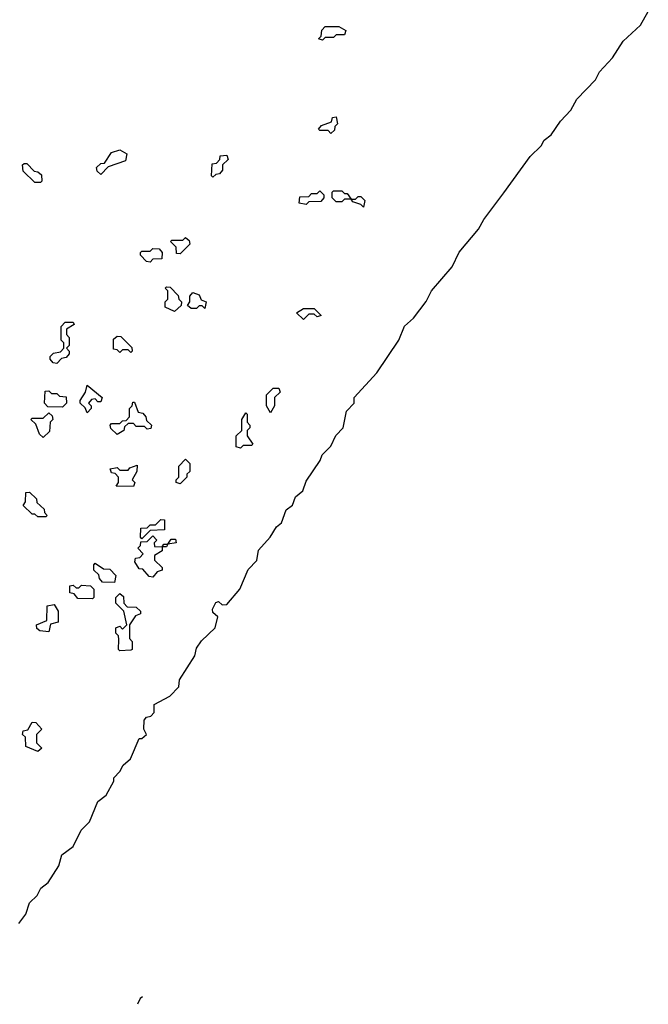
# Model space of a CAD drawing. Extents: x 2494118 to 2687960, y 757339 to 915227.
# Tile 116 of 256: x 2634869 to 2637165, y 763350 to 766945. Entities that reach past the tile are written whole.
import ezdxf

# ---------------------------------------------------------------- set-up
doc = ezdxf.new("R2010")
doc.units = 0

msp = doc.modelspace()

# ---------------------------------------------------------------- linework, layer by layer
at = {"layer": '0CON20XD'}
for points in [[(2634866.2, 763645), (2634891.7, 763678.3), (2634905, 763720), (2634933, 763747), (2634946.7, 763773.3), (2634973.3, 763795), (2635012.5, 763855), (2635022.5, 763895), (2635063.9, 763926.1), (2635093.3, 763985), (2635124, 764016), (2635155, 764090), (2635185, 764113.3), (2635212.5, 764165), (2635213, 764177), (2635235, 764200), (2635247, 764223), (2635273.6, 764246.4), (2635305, 764320), (2635315, 764320), (2635332.5, 764335), (2635322.5, 764355), (2635323.3, 764386.7), (2635331.7, 764398.3), (2635348.3, 764401.7), (2635360, 764415), (2635360, 764445), (2635417.5, 764475), (2635450.7, 764509.3), (2635452.5, 764535), (2635508.3, 764621.7), (2635515, 764650), (2635533.6, 764676.4), (2635583.3, 764725), (2635592.5, 764765), (2635575, 764780), (2635573, 764793), (2635585, 764817.5), (2635595, 764820), (2635608.3, 764808.3), (2635625, 764810), (2635673.3, 764865), (2635703, 764937), (2635735, 764970), (2635741.7, 765008.3), (2635783.3, 765055), (2635806.7, 765093.3), (2635825, 765107.5), (2635842.5, 765155), (2635865, 765172.5), (2635876.7, 765203.3), (2635903.3, 765225), (2635915, 765260), (2635966.7, 765335), (2635973.8, 765356.2), (2636005, 765387.5), (2636023.9, 765426.1), (2636050, 765455), (2636062.5, 765515), (2636090, 765545), (2636090, 765565), (2636173.3, 765655), (2636253.8, 765775), (2636273.9, 765826.1), (2636307.5, 765855), (2636353.6, 765916.4), (2636372.5, 765955), (2636447.9, 766042.1), (2636474.2, 766095.8), (2636545, 766180), (2636564, 766215), (2636637.3, 766312.7), (2636733.3, 766445), (2636773.3, 766485), (2636784.4, 766505.6), (2636810, 766525), (2636843.8, 766575), (2636881.2, 766615), (2636903.8, 766655), (2636971.2, 766725), (2636986.2, 766755), (2637034.1, 766805.9), (2637073.2, 766866.8), (2637136.2, 766925), (2637164.5, 766975.5)], [(2635975, 766870), (2635960, 766875), (2635970, 766885), (2635973, 766907), (2635985, 766920), (2636035, 766920), (2636060, 766905), (2636055, 766890), (2636025, 766890), (2636015, 766880), (2635985, 766880), (2635975, 766870)], [(2636005, 766530), (2635995, 766540), (2635965, 766540), (2635960, 766545), (2635971.7, 766558.3), (2636008.3, 766571.7), (2636011.7, 766588.3), (2636025, 766590), (2636030, 766565), (2636020, 766555), (2636018.3, 766541.7), (2636005, 766530)], [(2635165, 766380), (2635151.7, 766391.7), (2635150, 766405), (2635165, 766420), (2635178.3, 766421.7), (2635205, 766460), (2635235, 766470), (2635260, 766455), (2635255, 766430), (2635191.7, 766408.3), (2635165, 766380)], [(2635575, 766370), (2635570, 766375), (2635571.7, 766418.3), (2635588.3, 766421.7), (2635600, 766435), (2635601.7, 766448.3), (2635625, 766450), (2635630, 766435), (2635610, 766415), (2635610, 766395), (2635598.3, 766381.7), (2635585, 766380), (2635575, 766370)], [(2634945, 766350), (2634925, 766350), (2634881.7, 766391.7), (2634880, 766415), (2634885, 766420), (2634895, 766420), (2634921.7, 766391.7), (2634935, 766390), (2634948.3, 766378.3), (2634950, 766355), (2634945, 766350)], [(2635915, 766270), (2635890, 766275), (2635891.7, 766298.3), (2635925, 766300), (2635935, 766310), (2635955, 766310), (2635965, 766320), (2635980, 766305), (2635980, 766295), (2635968.3, 766281.7), (2635925, 766280), (2635915, 766270)], [(2636125, 766260), (2636115, 766270), (2636085, 766280), (2636080, 766290), (2636055, 766290), (2636045, 766280), (2636025, 766280), (2636010, 766295), (2636010, 766315), (2636015, 766320), (2636045, 766320), (2636055, 766310), (2636065, 766310), (2636080, 766290), (2636095, 766290), (2636105, 766300), (2636115, 766300), (2636130, 766285), (2636125, 766260)], [(2635455, 766090), (2635441.7, 766091.7), (2635440, 766115), (2635420, 766135), (2635425, 766140), (2635465, 766140), (2635475, 766150), (2635488.3, 766138.3), (2635490, 766125), (2635455, 766090)], [(2635345, 766060), (2635331.7, 766061.7), (2635310, 766085), (2635310, 766095), (2635315, 766100), (2635345, 766100), (2635355, 766110), (2635378.3, 766108.3), (2635390, 766095), (2635388.3, 766071.7), (2635355, 766070), (2635345, 766060)], [(2635435, 765880), (2635400, 765895), (2635400, 765915), (2635410, 765925), (2635410, 765955), (2635400, 765965), (2635405, 765970), (2635418.3, 765968.3), (2635448.3, 765938.3), (2635450, 765925), (2635460, 765915), (2635458.3, 765901.7), (2635435, 765880)], [(2635545, 765890), (2635535, 765900), (2635525, 765900), (2635515, 765890), (2635495, 765890), (2635481.7, 765901.7), (2635490, 765915), (2635490, 765935), (2635501.7, 765948.3), (2635525, 765940), (2635531.7, 765921.7), (2635550, 765915), (2635545, 765890)], [(2635905, 765850), (2635880, 765875), (2635905, 765890), (2635945, 765890), (2635970, 765865), (2635955, 765860), (2635945, 765870), (2635925, 765870), (2635905, 765850)], [(2635005, 765690), (2634991.7, 765691.7), (2634980, 765705), (2634980, 765715), (2634993, 765727), (2635018.3, 765731.7), (2635030, 765745), (2635030, 765765), (2635020, 765775), (2635020, 765825), (2635035, 765840), (2635065, 765840), (2635068.3, 765831.7), (2635040, 765815), (2635040, 765795), (2635050, 765785), (2635050, 765755), (2635040, 765745), (2635050, 765735), (2635050, 765725), (2635038.3, 765711.7), (2635021.7, 765708.3), (2635005, 765690)], [(2635275, 765730), (2635265, 765740), (2635245, 765740), (2635235, 765730), (2635225, 765740), (2635211.7, 765741.7), (2635211.7, 765778.3), (2635225, 765790), (2635238.3, 765788.3), (2635278.3, 765748.3), (2635280, 765735), (2635275, 765730)], [(2635115, 765510), (2635108.3, 765528.3), (2635090, 765545), (2635090, 765555), (2635110, 765585), (2635115, 765610), (2635170, 765565), (2635165, 765550), (2635155, 765550), (2635145, 765560), (2635131.7, 765558.3), (2635120, 765545), (2635130, 765535), (2635130, 765525), (2635115, 765510)], [(2635025, 765530), (2634971.7, 765531.7), (2634960, 765545), (2634961.7, 765588.3), (2634975, 765590), (2634985, 765580), (2635005, 765580), (2635015, 765570), (2635038.3, 765568.3), (2635040, 765545), (2635025, 765530)], [(2635785, 765510), (2635770, 765535), (2635770, 765575), (2635795, 765600), (2635815, 765600), (2635820, 765585), (2635800, 765565), (2635800, 765535), (2635785, 765510)], [(2635225, 765430), (2635201.7, 765451.7), (2635200, 765465), (2635205, 765470), (2635235, 765470), (2635245, 765480), (2635258.3, 765481.7), (2635270, 765495), (2635270, 765525), (2635280, 765535), (2635281.7, 765548.3), (2635288.3, 765548.3), (2635301.7, 765511.7), (2635318.3, 765508.3), (2635330, 765495), (2635331.7, 765481.7), (2635350, 765465), (2635348.3, 765451.7), (2635335, 765450), (2635325, 765460), (2635295, 765460), (2635285, 765470), (2635265, 765470), (2635251.7, 765458.3), (2635250, 765445), (2635225, 765430)], [(2634955, 765420), (2634941.7, 765431.7), (2634928.3, 765468.3), (2634910, 765485), (2634915, 765490), (2634955, 765490), (2634975, 765510), (2634988.3, 765498.3), (2634990, 765485), (2634980, 765475), (2634978.3, 765441.7), (2634955, 765420)], [(2635675, 765380), (2635660, 765385), (2635660, 765425), (2635680, 765445), (2635680, 765485), (2635695, 765510), (2635700, 765505), (2635700, 765475), (2635710, 765465), (2635710, 765455), (2635700, 765445), (2635700, 765425), (2635720, 765395), (2635715, 765390), (2635685, 765390), (2635675, 765380)], [(2635455, 765250), (2635440, 765255), (2635440, 765265), (2635450, 765275), (2635450, 765315), (2635475, 765340), (2635490, 765325), (2635490, 765295), (2635480, 765285), (2635480, 765275), (2635455, 765250)], [(2635285, 765240), (2635221.7, 765241.7), (2635230, 765255), (2635230, 765275), (2635218.3, 765288.3), (2635205, 765290), (2635200, 765305), (2635225, 765310), (2635235, 765300), (2635265, 765300), (2635271.7, 765308.3), (2635298.3, 765318.3), (2635297.5, 765295), (2635280, 765265), (2635290, 765255), (2635285, 765240)], [(2634965, 765130), (2634935, 765130), (2634925, 765140), (2634915, 765140), (2634881.7, 765171.7), (2634890, 765185), (2634891.7, 765218.3), (2634905, 765220), (2634930, 765195), (2634931.7, 765181.7), (2634958.3, 765158.3), (2634960, 765145), (2634970, 765135), (2634965, 765130)], [(2635315, 765050), (2635310, 765055), (2635311.7, 765088.3), (2635335, 765090), (2635345, 765100), (2635365, 765100), (2635385, 765120), (2635398.3, 765118.3), (2635398.3, 765081.7), (2635345, 765080), (2635315, 765050)], [(2635355, 764910), (2635341.7, 764911.7), (2635318.3, 764938.3), (2635305, 764940), (2635290, 764965), (2635291.7, 764978.3), (2635308.3, 764981.7), (2635320, 764995), (2635300, 765015), (2635310, 765025), (2635311.7, 765038.3), (2635335, 765040), (2635355, 765060), (2635370, 765045), (2635360, 765035), (2635361.7, 765021.7), (2635390, 765020), (2635395, 765030), (2635410, 765030), (2635421.7, 765048.3), (2635438.3, 765048.3), (2635440, 765035), (2635410, 765030), (2635405, 765020), (2635390, 765020), (2635390, 765005), (2635361.7, 764988.3), (2635361.7, 764971.7), (2635390, 764945), (2635390, 764935), (2635371.7, 764928.3), (2635355, 764910)], [(2635215, 764890), (2635171.7, 764891.7), (2635160, 764905), (2635158.3, 764918.3), (2635140, 764935), (2635140, 764955), (2635145, 764960), (2635175, 764940), (2635198.3, 764938.3), (2635220, 764915), (2635215, 764890)], [(2635135, 764830), (2635081.7, 764831.7), (2635068.3, 764848.3), (2635051.7, 764851.7), (2635051.7, 764878.3), (2635065, 764880), (2635075, 764870), (2635085, 764870), (2635095, 764880), (2635128.3, 764878.3), (2635140, 764865), (2635140, 764835), (2635135, 764830)], [(2635235, 764640), (2635230, 764645), (2635231.7, 764681.7), (2635230, 764695), (2635220, 764705), (2635220, 764725), (2635235, 764730), (2635245, 764720), (2635260, 764735), (2635250, 764785), (2635220, 764815), (2635220, 764835), (2635235, 764850), (2635248.3, 764838.3), (2635250, 764815), (2635261.7, 764801.7), (2635295, 764800), (2635310, 764785), (2635310, 764775), (2635291.7, 764768.3), (2635270, 764735), (2635270, 764685), (2635280, 764675), (2635280, 764645), (2635275, 764642.5), (2635235, 764640)], [(2634975, 764710), (2634943, 764713), (2634931.7, 764721.7), (2634930, 764735), (2634968.3, 764751.7), (2634970, 764805), (2634995, 764810), (2635010, 764785), (2635010, 764745), (2634981.7, 764738.3), (2634975, 764710)], [(2634935, 764272.5), (2634891.7, 764291.7), (2634890, 764325), (2634880, 764335), (2634881.7, 764348.3), (2634898.3, 764351.7), (2634915, 764380), (2634928.3, 764378.3), (2634950, 764355), (2634930, 764335), (2634930, 764305), (2634950, 764285), (2634935, 764272.5)], [(2635318.1, 763376.7), (2635308.5, 763371.5), (2635299.3, 763349.7)]]:
    msp.add_lwpolyline(points, dxfattribs=at)

doc.saveas('drawing.dxf')
